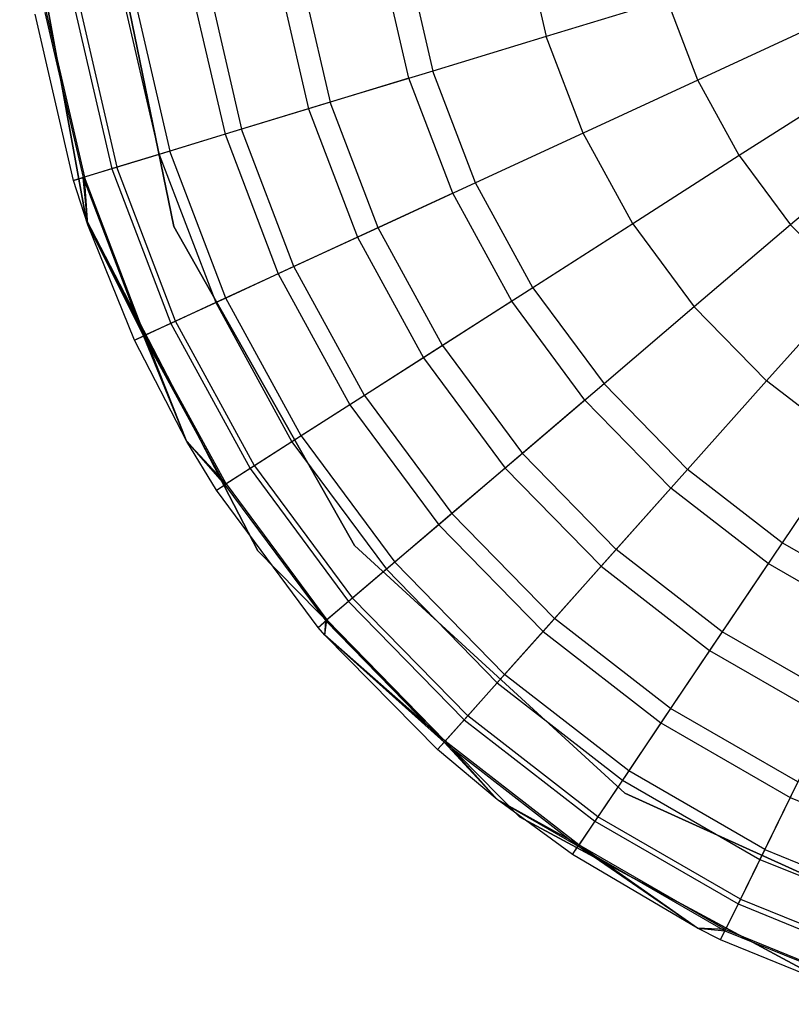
# Model space of a CAD drawing. Extents: x -38.3 to -0.1, y -39.1 to 0.
# Tile 1 of 256: x -34.03 to -33.727, y -33.213 to -32.826. Entities that reach past the tile are written whole.
import ezdxf

# ---------------------------------------------------------------- set-up
doc = ezdxf.new("R2010")
doc.units = 0
doc.header["$MEASUREMENT"] = 0
doc.layers.get('0').update_dxf_attribs({"color": 13, "linetype": 'CONTINUOUS'})

# ---------------------------------------------------------------- blocks, each defined once
blk = doc.blocks.new('ORTO_XII_A_STL')
at = {"color": 0}
for p, q in [((4.58576, 6.56739, 10.04193), (4.55964, 6.71174, 10.04193)), ((4.55964, 6.71174, 3.34901), (4.58576, 6.56739, 3.34901)), ((4.58576, 6.56739, 10.04193), (4.55964, 6.71174, 10.04193)), ((4.55964, 6.71174, 3.34901), (4.58576, 6.56739, 3.34901)), ((4.62021, 6.56457, 10.04193), (4.59137, 6.70578, 10.04193)), ((4.59137, 6.70578, 3.34901), (4.62021, 6.56457, 3.34901)), ((4.62021, 6.56457, 10.04193), (4.59137, 6.70578, 10.04193)), ((4.62021, 6.56457, 9.96319), (4.59137, 6.70578, 9.96319)), ((4.62021, 6.56457, 9.96319), (4.59137, 6.70578, 9.96319)), ((4.59137, 6.70578, 3.34901), (4.62021, 6.56457, 3.34901)), ((4.59137, 6.70578, 3.54587), (4.62021, 6.56457, 3.54587)), ((4.59137, 6.70578, 3.54587), (4.62021, 6.56457, 3.54587)), ((4.75748, 6.67894, 12.34302), (4.76666, 6.63934, 12.34302)), ((4.75748, 6.67894, 12.34302), (4.76666, 6.63934, 12.34302)), ((4.71262, 6.62286, 10.03799), (4.70171, 6.66998, 10.03799)), ((4.71262, 6.62286, 10.03799), (4.70171, 6.66998, 10.03799)), ((4.71143, 6.67154, 12.32127), (4.72204, 6.62573, 12.32127)), ((4.71143, 6.67154, 12.32127), (4.72204, 6.62573, 12.32127)), ((4.6698, 6.66485, 12.29175), (4.68171, 6.61344, 12.29175)), ((4.6698, 6.66485, 12.29175), (4.68171, 6.61344, 12.29175)), ((4.661, 6.66343, 10.1058), (4.67319, 6.61084, 10.1058)), ((4.661, 6.66343, 10.1058), (4.67319, 6.61084, 10.1058)), ((4.62713, 6.65799, 10.17736), (4.64037, 6.60084, 10.17736)), ((4.62713, 6.65799, 10.17736), (4.64037, 6.60084, 10.17736)), ((4.63387, 6.65907, 12.25535), (4.6469, 6.60282, 12.25535)), ((4.63387, 6.65907, 12.25535), (4.6469, 6.60282, 12.25535)), ((4.60044, 6.6537, 10.25197), (4.61451, 6.59295, 10.25197)), ((4.60044, 6.6537, 10.25197), (4.61451, 6.59295, 10.25197)), ((4.60472, 6.65439, 12.21319), (4.61866, 6.59421, 12.21319)), ((4.60472, 6.65439, 12.21319), (4.61866, 6.59421, 12.21319)), ((4.81421, 6.65384, 12.35634), (4.76666, 6.63934, 12.34302)), ((4.81421, 6.65384, 12.35634), (4.76666, 6.63934, 12.34302)), ((4.82628, 6.62219, 12.35634), (4.81421, 6.65384, 12.35634)), ((4.82628, 6.62219, 12.35634), (4.81421, 6.65384, 12.35634)), ((4.58118, 6.65061, 10.32889), (4.59586, 6.58726, 10.32889)), ((4.58118, 6.65061, 10.32889), (4.59586, 6.58726, 10.32889)), ((4.58324, 6.65094, 12.16654), (4.59785, 6.58787, 12.16654)), ((4.58324, 6.65094, 12.16654), (4.59785, 6.58787, 12.16654)), ((4.58082, 6.58268, 10.48663), (4.56566, 6.64811, 10.48663)), ((4.58082, 6.58268, 12.06555), (4.56566, 6.64811, 12.06555)), ((4.58082, 6.58268, 10.48663), (4.56566, 6.64811, 10.48663)), ((4.58082, 6.58268, 12.06555), (4.56566, 6.64811, 12.06555)), ((4.56955, 6.64874, 10.40737), (4.58459, 6.58383, 10.40737)), ((4.56955, 6.64874, 10.40737), (4.58459, 6.58383, 10.40737)), ((4.57009, 6.64882, 12.11682), (4.58511, 6.58398, 12.11682)), ((4.57009, 6.64882, 12.11682), (4.58511, 6.58398, 12.11682)), ((4.87283, 6.64369, 12.36083), (4.82628, 6.62219, 12.35634)), ((4.87283, 6.64369, 12.36083), (4.82628, 6.62219, 12.35634)), ((4.76666, 6.63934, 12.34302), (4.72204, 6.62573, 12.32127)), ((4.76666, 6.63934, 12.34302), (4.72204, 6.62573, 12.32127)), ((4.78114, 6.60136, 12.34302), (4.76666, 6.63934, 12.34302)), ((4.78114, 6.60136, 12.34302), (4.76666, 6.63934, 12.34302)), ((4.71262, 6.62286, 10.03799), (4.67319, 6.61084, 10.1058)), ((4.71262, 6.62286, 10.03799), (4.67319, 6.61084, 10.1058)), ((4.72204, 6.62573, 12.32127), (4.68171, 6.61344, 12.29175)), ((4.72204, 6.62573, 12.32127), (4.68171, 6.61344, 12.29175)), ((4.72985, 6.57768, 10.03799), (4.71262, 6.62286, 10.03799)), ((4.72985, 6.57768, 10.03799), (4.71262, 6.62286, 10.03799)), ((4.73879, 6.5818, 12.32127), (4.72204, 6.62573, 12.32127)), ((4.73879, 6.5818, 12.32127), (4.72204, 6.62573, 12.32127)), ((4.82628, 6.62219, 12.35634), (4.78114, 6.60136, 12.34302)), ((4.82628, 6.62219, 12.35634), (4.78114, 6.60136, 12.34302)), ((4.84254, 6.59249, 12.35634), (4.82628, 6.62219, 12.35634)), ((4.84254, 6.59249, 12.35634), (4.82628, 6.62219, 12.35634)), ((4.88573, 6.62012, 12.36083), (4.84254, 6.59249, 12.35634)), ((4.88573, 6.62012, 12.36083), (4.84254, 6.59249, 12.35634)), ((4.67319, 6.61084, 10.1058), (4.64037, 6.60084, 10.17736)), ((4.67319, 6.61084, 10.1058), (4.64037, 6.60084, 10.17736)), ((4.68171, 6.61344, 12.29175), (4.6469, 6.60282, 12.25535)), ((4.68171, 6.61344, 12.29175), (4.6469, 6.60282, 12.25535)), ((4.67319, 6.61084, 10.1058), (4.69242, 6.56039, 10.1058)), ((4.67319, 6.61084, 10.1058), (4.69242, 6.56039, 10.1058)), ((4.70051, 6.56413, 12.29175), (4.68171, 6.61344, 12.29175)), ((4.70051, 6.56413, 12.29175), (4.68171, 6.61344, 12.29175)), ((4.64037, 6.60084, 10.17736), (4.61451, 6.59295, 10.25197)), ((4.64037, 6.60084, 10.17736), (4.61451, 6.59295, 10.25197)), ((4.6469, 6.60282, 12.25535), (4.61866, 6.59421, 12.21319)), ((4.6469, 6.60282, 12.25535), (4.61866, 6.59421, 12.21319)), ((4.64037, 6.60084, 10.17736), (4.66128, 6.54601, 10.17736)), ((4.64037, 6.60084, 10.17736), (4.66128, 6.54601, 10.17736)), ((4.66747, 6.54887, 12.25535), (4.6469, 6.60282, 12.25535)), ((4.66747, 6.54887, 12.25535), (4.6469, 6.60282, 12.25535)), ((4.78114, 6.60136, 12.34302), (4.73879, 6.5818, 12.32127)), ((4.78114, 6.60136, 12.34302), (4.73879, 6.5818, 12.32127)), ((4.80066, 6.5657, 12.34302), (4.78114, 6.60136, 12.34302)), ((4.80066, 6.5657, 12.34302), (4.78114, 6.60136, 12.34302)), ((4.90172, 6.59853, 12.36083), (4.86269, 6.56527, 12.35634)), ((4.90172, 6.59853, 12.36083), (4.86269, 6.56527, 12.35634)), ((4.61451, 6.59295, 10.25197), (4.59586, 6.58726, 10.32889)), ((4.61451, 6.59295, 10.25197), (4.59586, 6.58726, 10.32889)), ((4.61866, 6.59421, 12.21319), (4.59785, 6.58787, 12.16654)), ((4.61866, 6.59421, 12.21319), (4.59785, 6.58787, 12.16654)), ((4.61451, 6.59295, 10.25197), (4.63673, 6.53468, 10.25197)), ((4.61451, 6.59295, 10.25197), (4.63673, 6.53468, 10.25197)), ((4.64066, 6.5365, 12.21319), (4.61866, 6.59421, 12.21319)), ((4.64066, 6.5365, 12.21319), (4.61866, 6.59421, 12.21319)), ((4.84254, 6.59249, 12.35634), (4.80066, 6.5657, 12.34302)), ((4.84254, 6.59249, 12.35634), (4.80066, 6.5657, 12.34302)), ((4.84254, 6.59249, 12.35634), (4.86269, 6.56527, 12.35634)), ((4.84254, 6.59249, 12.35634), (4.86269, 6.56527, 12.35634)), ((4.59785, 6.58787, 12.16654), (4.58511, 6.58398, 12.11682)), ((4.59785, 6.58787, 12.16654), (4.58511, 6.58398, 12.11682)), ((4.62091, 6.52738, 12.16654), (4.59785, 6.58787, 12.16654)), ((4.62091, 6.52738, 12.16654), (4.59785, 6.58787, 12.16654)), ((4.58511, 6.58398, 12.11682), (4.58082, 6.58268, 12.06555)), ((4.58511, 6.58398, 12.11682), (4.58082, 6.58268, 12.06555)), ((4.58082, 6.58268, 10.48663), (4.58459, 6.58383, 10.40737)), ((4.58082, 6.58268, 10.48663), (4.58459, 6.58383, 10.40737)), ((4.59586, 6.58726, 10.32889), (4.58459, 6.58383, 10.40737)), ((4.59586, 6.58726, 10.32889), (4.58459, 6.58383, 10.40737)), ((4.58649, 6.56524, 10.48663), (4.58459, 6.58383, 10.40737)), ((4.58459, 6.58383, 10.40737), (4.60832, 6.52157, 10.40737)), ((4.58649, 6.56524, 10.48663), (4.58459, 6.58383, 10.40737)), ((4.58459, 6.58383, 10.40737), (4.60832, 6.52157, 10.40737)), ((4.58649, 6.56524, 12.06555), (4.58511, 6.58398, 12.11682)), ((4.58649, 6.56524, 12.06555), (4.58511, 6.58398, 12.11682)), ((4.60882, 6.5218, 12.11682), (4.58511, 6.58398, 12.11682)), ((4.60882, 6.5218, 12.11682), (4.58511, 6.58398, 12.11682)), ((4.59586, 6.58726, 10.32889), (4.61902, 6.5265, 10.32889)), ((4.59586, 6.58726, 10.32889), (4.61902, 6.5265, 10.32889)), ((4.58649, 6.56524, 10.48663), (4.58082, 6.58268, 10.48663)), ((4.58649, 6.56524, 12.06555), (4.58082, 6.58268, 12.06555)), ((4.58082, 6.58268, 12.06555), (4.58082, 6.58268, 10.48663)), ((4.58649, 6.56524, 10.48663), (4.58082, 6.58268, 10.48663)), ((4.58082, 6.58268, 12.06555), (4.58082, 6.58268, 10.48663)), ((4.58649, 6.56524, 12.06555), (4.58082, 6.58268, 12.06555)), ((4.73879, 6.5818, 12.32127), (4.70051, 6.56413, 12.29175)), ((4.73879, 6.5818, 12.32127), (4.70051, 6.56413, 12.29175)), ((4.76136, 6.54056, 12.32127), (4.73879, 6.5818, 12.32127)), ((4.76136, 6.54056, 12.32127), (4.73879, 6.5818, 12.32127)), ((4.72985, 6.57768, 10.03799), (4.69242, 6.56039, 10.1058)), ((4.72985, 6.57768, 10.03799), (4.69242, 6.56039, 10.1058)), ((4.75307, 6.53525, 10.03799), (4.72985, 6.57768, 10.03799)), ((4.75307, 6.53525, 10.03799), (4.72985, 6.57768, 10.03799)), ((4.65326, 6.43715, 10.04193), (4.58576, 6.56739, 10.04193)), ((4.58576, 6.56739, 10.04193), (4.58576, 6.56739, 3.34901)), ((4.58576, 6.56739, 3.34901), (4.65326, 6.43715, 3.34901)), ((4.58576, 6.56739, 10.04193), (4.58576, 6.56739, 3.34901)), ((4.65326, 6.43715, 10.04193), (4.58576, 6.56739, 10.04193)), ((4.58576, 6.56739, 3.34901), (4.65326, 6.43715, 3.34901)), ((4.60475, 6.51992, 10.48663), (4.58649, 6.56524, 10.48663)), ((4.58649, 6.56524, 10.48663), (4.60832, 6.52157, 10.40737)), ((4.58649, 6.56524, 10.48663), (4.60832, 6.52157, 10.40737)), ((4.60475, 6.51992, 12.06555), (4.58649, 6.56524, 12.06555)), ((4.58649, 6.56524, 12.06555), (4.58649, 6.56524, 10.48663)), ((4.60475, 6.51992, 10.48663), (4.58649, 6.56524, 10.48663)), ((4.58649, 6.56524, 12.06555), (4.58649, 6.56524, 10.48663)), ((4.60475, 6.51992, 12.06555), (4.58649, 6.56524, 12.06555)), ((4.60882, 6.5218, 12.11682), (4.58649, 6.56524, 12.06555)), ((4.60882, 6.5218, 12.11682), (4.58649, 6.56524, 12.06555)), ((4.69127, 6.43919, 10.04193), (4.62021, 6.56457, 10.04193)), ((4.62021, 6.56457, 3.34901), (4.69127, 6.43919, 3.34901)), ((4.62021, 6.56457, 10.04193), (4.62021, 6.56457, 9.96319)), ((4.62021, 6.56457, 10.04193), (4.62021, 6.56457, 9.96319)), ((4.69127, 6.43919, 10.04193), (4.62021, 6.56457, 10.04193)), ((4.69127, 6.43919, 9.96319), (4.62021, 6.56457, 9.96319)), ((4.69127, 6.43919, 9.96319), (4.62021, 6.56457, 9.96319)), ((4.62021, 6.56457, 3.34901), (4.69127, 6.43919, 3.34901)), ((4.62021, 6.56457, 3.34901), (4.62021, 6.56457, 3.54587)), ((4.62021, 6.56457, 3.54587), (4.69127, 6.43919, 3.54587)), ((4.62021, 6.56457, 3.34901), (4.62021, 6.56457, 3.54587)), ((4.62021, 6.56457, 3.54587), (4.69127, 6.43919, 3.54587)), ((4.80066, 6.5657, 12.34302), (4.76136, 6.54056, 12.32127)), ((4.80066, 6.5657, 12.34302), (4.76136, 6.54056, 12.32127)), ((4.80066, 6.5657, 12.34302), (4.82485, 6.53303, 12.34302)), ((4.80066, 6.5657, 12.34302), (4.82485, 6.53303, 12.34302)), ((4.86269, 6.56527, 12.35634), (4.82485, 6.53303, 12.34302)), ((4.86269, 6.56527, 12.35634), (4.82485, 6.53303, 12.34302)), ((4.88636, 6.54106, 12.35634), (4.86269, 6.56527, 12.35634)), ((4.88636, 6.54106, 12.35634), (4.86269, 6.56527, 12.35634)), ((4.69242, 6.56039, 10.1058), (4.66128, 6.54601, 10.17736)), ((4.69242, 6.56039, 10.1058), (4.66128, 6.54601, 10.17736)), ((4.70051, 6.56413, 12.29175), (4.66747, 6.54887, 12.25535)), ((4.70051, 6.56413, 12.29175), (4.66747, 6.54887, 12.25535)), ((4.69242, 6.56039, 10.1058), (4.71834, 6.51304, 10.1058)), ((4.69242, 6.56039, 10.1058), (4.71834, 6.51304, 10.1058)), ((4.72585, 6.51784, 12.29175), (4.70051, 6.56413, 12.29175)), ((4.72585, 6.51784, 12.29175), (4.70051, 6.56413, 12.29175)), ((4.66747, 6.54887, 12.25535), (4.64066, 6.5365, 12.21319)), ((4.66747, 6.54887, 12.25535), (4.64066, 6.5365, 12.21319)), ((4.69519, 6.49823, 12.25535), (4.66747, 6.54887, 12.25535)), ((4.69519, 6.49823, 12.25535), (4.66747, 6.54887, 12.25535)), ((4.66128, 6.54601, 10.17736), (4.63673, 6.53468, 10.25197)), ((4.66128, 6.54601, 10.17736), (4.63673, 6.53468, 10.25197)), ((4.66128, 6.54601, 10.17736), (4.68945, 6.49455, 10.17736)), ((4.66128, 6.54601, 10.17736), (4.68945, 6.49455, 10.17736)), ((4.88636, 6.54106, 12.35634), (4.85327, 6.50396, 12.34302)), ((4.88636, 6.54106, 12.35634), (4.85327, 6.50396, 12.34302)), ((4.76136, 6.54056, 12.32127), (4.72585, 6.51784, 12.29175)), ((4.76136, 6.54056, 12.32127), (4.72585, 6.51784, 12.29175)), ((4.76136, 6.54056, 12.32127), (4.78935, 6.50277, 12.32127)), ((4.76136, 6.54056, 12.32127), (4.78935, 6.50277, 12.32127)), ((4.63673, 6.53468, 10.25197), (4.61902, 6.5265, 10.32889)), ((4.63673, 6.53468, 10.25197), (4.61902, 6.5265, 10.32889)), ((4.64066, 6.5365, 12.21319), (4.62091, 6.52738, 12.16654)), ((4.64066, 6.5365, 12.21319), (4.62091, 6.52738, 12.16654)), ((4.63673, 6.53468, 10.25197), (4.66667, 6.47998, 10.25197)), ((4.63673, 6.53468, 10.25197), (4.66667, 6.47998, 10.25197)), ((4.67032, 6.48232, 12.21319), (4.64066, 6.5365, 12.21319)), ((4.67032, 6.48232, 12.21319), (4.64066, 6.5365, 12.21319)), ((4.75307, 6.53525, 10.03799), (4.71834, 6.51304, 10.1058)), ((4.75307, 6.53525, 10.03799), (4.71834, 6.51304, 10.1058)), ((4.78185, 6.49639, 10.03799), (4.75307, 6.53525, 10.03799)), ((4.78185, 6.49639, 10.03799), (4.75307, 6.53525, 10.03799)), ((4.82485, 6.53303, 12.34302), (4.78935, 6.50277, 12.32127)), ((4.82485, 6.53303, 12.34302), (4.78935, 6.50277, 12.32127)), ((4.85327, 6.50396, 12.34302), (4.82485, 6.53303, 12.34302)), ((4.85327, 6.50396, 12.34302), (4.82485, 6.53303, 12.34302)), ((4.61902, 6.5265, 10.32889), (4.60832, 6.52157, 10.40737)), ((4.61902, 6.5265, 10.32889), (4.60832, 6.52157, 10.40737)), ((4.62091, 6.52738, 12.16654), (4.60882, 6.5218, 12.11682)), ((4.62091, 6.52738, 12.16654), (4.60882, 6.5218, 12.11682)), ((4.61902, 6.5265, 10.32889), (4.65024, 6.46947, 10.32889)), ((4.61902, 6.5265, 10.32889), (4.65024, 6.46947, 10.32889)), ((4.652, 6.47059, 12.16654), (4.62091, 6.52738, 12.16654)), ((4.652, 6.47059, 12.16654), (4.62091, 6.52738, 12.16654)), ((4.60475, 6.51992, 12.06555), (4.60882, 6.5218, 12.11682)), ((4.60475, 6.51992, 12.06555), (4.60882, 6.5218, 12.11682)), ((4.62536, 6.48014, 12.06555), (4.60882, 6.5218, 12.11682)), ((4.62536, 6.48014, 12.06555), (4.60882, 6.5218, 12.11682)), ((4.64078, 6.46341, 12.11682), (4.60882, 6.5218, 12.11682)), ((4.64078, 6.46341, 12.11682), (4.60882, 6.5218, 12.11682)), ((4.60475, 6.51992, 10.48663), (4.60832, 6.52157, 10.40737)), ((4.60475, 6.51992, 10.48663), (4.60832, 6.52157, 10.40737)), ((4.62536, 6.48014, 10.48663), (4.60475, 6.51992, 10.48663)), ((4.62536, 6.48014, 12.06555), (4.60475, 6.51992, 12.06555)), ((4.60475, 6.51992, 12.06555), (4.60475, 6.51992, 10.48663)), ((4.62536, 6.48014, 10.48663), (4.60475, 6.51992, 10.48663)), ((4.60475, 6.51992, 12.06555), (4.60475, 6.51992, 10.48663)), ((4.62536, 6.48014, 12.06555), (4.60475, 6.51992, 12.06555)), ((4.62536, 6.48014, 10.48663), (4.60832, 6.52157, 10.40737)), ((4.60832, 6.52157, 10.40737), (4.64032, 6.46312, 10.40737)), ((4.62536, 6.48014, 10.48663), (4.60832, 6.52157, 10.40737)), ((4.60832, 6.52157, 10.40737), (4.64032, 6.46312, 10.40737)), ((4.72585, 6.51784, 12.29175), (4.69519, 6.49823, 12.25535)), ((4.72585, 6.51784, 12.29175), (4.69519, 6.49823, 12.25535)), ((4.72585, 6.51784, 12.29175), (4.75725, 6.47543, 12.29175)), ((4.72585, 6.51784, 12.29175), (4.75725, 6.47543, 12.29175)), ((4.71834, 6.51304, 10.1058), (4.68945, 6.49455, 10.17736)), ((4.71834, 6.51304, 10.1058), (4.68945, 6.49455, 10.17736)), ((4.71834, 6.51304, 10.1058), (4.75047, 6.46965, 10.1058)), ((4.71834, 6.51304, 10.1058), (4.75047, 6.46965, 10.1058)), ((4.78935, 6.50277, 12.32127), (4.75725, 6.47543, 12.29175)), ((4.78935, 6.50277, 12.32127), (4.75725, 6.47543, 12.29175)), ((4.82221, 6.46915, 12.32127), (4.78935, 6.50277, 12.32127)), ((4.82221, 6.46915, 12.32127), (4.78935, 6.50277, 12.32127)), ((4.85327, 6.50396, 12.34302), (4.82221, 6.46915, 12.32127)), ((4.85327, 6.50396, 12.34302), (4.82221, 6.46915, 12.32127)), ((4.88538, 6.47903, 12.34302), (4.85327, 6.50396, 12.34302)), ((4.88538, 6.47903, 12.34302), (4.85327, 6.50396, 12.34302)), ((4.68945, 6.49455, 10.17736), (4.66667, 6.47998, 10.25197)), ((4.68945, 6.49455, 10.17736), (4.66667, 6.47998, 10.25197)), ((4.69519, 6.49823, 12.25535), (4.67032, 6.48232, 12.21319)), ((4.69519, 6.49823, 12.25535), (4.67032, 6.48232, 12.21319)), ((4.68945, 6.49455, 10.17736), (4.72436, 6.4474, 10.17736)), ((4.68945, 6.49455, 10.17736), (4.72436, 6.4474, 10.17736)), ((4.69519, 6.49823, 12.25535), (4.72955, 6.45182, 12.25535)), ((4.69519, 6.49823, 12.25535), (4.72955, 6.45182, 12.25535)), ((4.78185, 6.49639, 10.03799), (4.75047, 6.46965, 10.1058)), ((4.78185, 6.49639, 10.03799), (4.75047, 6.46965, 10.1058)), ((4.81566, 6.46181, 10.03799), (4.78185, 6.49639, 10.03799)), ((4.81566, 6.46181, 10.03799), (4.78185, 6.49639, 10.03799)), ((4.637, 6.461, 10.48663), (4.62536, 6.48014, 10.48663)), ((4.62536, 6.48014, 10.48663), (4.64032, 6.46312, 10.40737)), ((4.62536, 6.48014, 10.48663), (4.64032, 6.46312, 10.40737)), ((4.637, 6.461, 12.06555), (4.62536, 6.48014, 12.06555)), ((4.62536, 6.48014, 12.06555), (4.62536, 6.48014, 10.48663)), ((4.637, 6.461, 10.48663), (4.62536, 6.48014, 10.48663)), ((4.62536, 6.48014, 12.06555), (4.62536, 6.48014, 10.48663)), ((4.637, 6.461, 12.06555), (4.62536, 6.48014, 12.06555)), ((4.64078, 6.46341, 12.11682), (4.62536, 6.48014, 12.06555)), ((4.64078, 6.46341, 12.11682), (4.62536, 6.48014, 12.06555)), ((4.66667, 6.47998, 10.25197), (4.65024, 6.46947, 10.32889)), ((4.66667, 6.47998, 10.25197), (4.65024, 6.46947, 10.32889)), ((4.67032, 6.48232, 12.21319), (4.652, 6.47059, 12.16654)), ((4.67032, 6.48232, 12.21319), (4.652, 6.47059, 12.16654)), ((4.66667, 6.47998, 10.25197), (4.70378, 6.42987, 10.25197)), ((4.66667, 6.47998, 10.25197), (4.70378, 6.42987, 10.25197)), ((4.67032, 6.48232, 12.21319), (4.70708, 6.43268, 12.21319)), ((4.67032, 6.48232, 12.21319), (4.70708, 6.43268, 12.21319)), ((4.75725, 6.47543, 12.29175), (4.72955, 6.45182, 12.25535)), ((4.75725, 6.47543, 12.29175), (4.72955, 6.45182, 12.25535)), ((4.79414, 6.43769, 12.29175), (4.75725, 6.47543, 12.29175)), ((4.79414, 6.43769, 12.29175), (4.75725, 6.47543, 12.29175)), ((4.88538, 6.47903, 12.34302), (4.85935, 6.44032, 12.32127)), ((4.88538, 6.47903, 12.34302), (4.85935, 6.44032, 12.32127)), ((4.65024, 6.46947, 10.32889), (4.64032, 6.46312, 10.40737)), ((4.65024, 6.46947, 10.32889), (4.64032, 6.46312, 10.40737)), ((4.652, 6.47059, 12.16654), (4.64078, 6.46341, 12.11682)), ((4.652, 6.47059, 12.16654), (4.64078, 6.46341, 12.11682)), ((4.65024, 6.46947, 10.32889), (4.68894, 6.41721, 10.32889)), ((4.65024, 6.46947, 10.32889), (4.68894, 6.41721, 10.32889)), ((4.652, 6.47059, 12.16654), (4.69053, 6.41857, 12.16654)), ((4.652, 6.47059, 12.16654), (4.69053, 6.41857, 12.16654)), ((4.75047, 6.46965, 10.1058), (4.72436, 6.4474, 10.17736)), ((4.75047, 6.46965, 10.1058), (4.72436, 6.4474, 10.17736)), ((4.75047, 6.46965, 10.1058), (4.78821, 6.43104, 10.1058)), ((4.75047, 6.46965, 10.1058), (4.78821, 6.43104, 10.1058)), ((4.82221, 6.46915, 12.32127), (4.79414, 6.43769, 12.29175)), ((4.82221, 6.46915, 12.32127), (4.79414, 6.43769, 12.29175)), ((4.85935, 6.44032, 12.32127), (4.82221, 6.46915, 12.32127)), ((4.85935, 6.44032, 12.32127), (4.82221, 6.46915, 12.32127)), ((4.637, 6.461, 12.06555), (4.64078, 6.46341, 12.11682)), ((4.637, 6.461, 12.06555), (4.64078, 6.46341, 12.11682)), ((4.637, 6.461, 10.48663), (4.64032, 6.46312, 10.40737)), ((4.637, 6.461, 10.48663), (4.64032, 6.46312, 10.40737)), ((4.67697, 6.40702, 10.48663), (4.637, 6.461, 10.48663)), ((4.67697, 6.40702, 12.06555), (4.637, 6.461, 12.06555)), ((4.637, 6.461, 12.06555), (4.637, 6.461, 10.48663)), ((4.67697, 6.40702, 10.48663), (4.637, 6.461, 10.48663)), ((4.637, 6.461, 12.06555), (4.637, 6.461, 10.48663)), ((4.67697, 6.40702, 12.06555), (4.637, 6.461, 12.06555)), ((4.64032, 6.46312, 10.40737), (4.67997, 6.40957, 10.40737)), ((4.64032, 6.46312, 10.40737), (4.67997, 6.40957, 10.40737)), ((4.64078, 6.46341, 12.11682), (4.68039, 6.40993, 12.11682)), ((4.64078, 6.46341, 12.11682), (4.68039, 6.40993, 12.11682)), ((4.81566, 6.46181, 10.03799), (4.78821, 6.43104, 10.1058)), ((4.81566, 6.46181, 10.03799), (4.78821, 6.43104, 10.1058)), ((4.85386, 6.43215, 10.03799), (4.81566, 6.46181, 10.03799)), ((4.85386, 6.43215, 10.03799), (4.81566, 6.46181, 10.03799)), ((4.72955, 6.45182, 12.25535), (4.70708, 6.43268, 12.21319)), ((4.72955, 6.45182, 12.25535), (4.70708, 6.43268, 12.21319)), ((4.76991, 6.41053, 12.25535), (4.72955, 6.45182, 12.25535)), ((4.76991, 6.41053, 12.25535), (4.72955, 6.45182, 12.25535)), ((4.72436, 6.4474, 10.17736), (4.70378, 6.42987, 10.25197)), ((4.72436, 6.4474, 10.17736), (4.70378, 6.42987, 10.25197)), ((4.72436, 6.4474, 10.17736), (4.76537, 6.40545, 10.17736)), ((4.72436, 6.4474, 10.17736), (4.76537, 6.40545, 10.17736)), ((4.75616, 6.33259, 10.04193), (4.65326, 6.43715, 10.04193)), ((4.65326, 6.43715, 10.04193), (4.65326, 6.43715, 3.34901)), ((4.65326, 6.43715, 3.34901), (4.75616, 6.33259, 3.34901)), ((4.65326, 6.43715, 10.04193), (4.65326, 6.43715, 3.34901)), ((4.75616, 6.33259, 10.04193), (4.65326, 6.43715, 10.04193)), ((4.65326, 6.43715, 3.34901), (4.75616, 6.33259, 3.34901)), ((4.79759, 6.34191, 10.04193), (4.69127, 6.43919, 10.04193)), ((4.69127, 6.43919, 3.34901), (4.79759, 6.34191, 3.34901)), ((4.69127, 6.43919, 10.04193), (4.69127, 6.43919, 9.96319)), ((4.69127, 6.43919, 10.04193), (4.69127, 6.43919, 9.96319)), ((4.79759, 6.34191, 10.04193), (4.69127, 6.43919, 10.04193)), ((4.79759, 6.34191, 9.96319), (4.69127, 6.43919, 9.96319)), ((4.79759, 6.34191, 9.96319), (4.69127, 6.43919, 9.96319)), ((4.69127, 6.43919, 3.34901), (4.79759, 6.34191, 3.34901)), ((4.69127, 6.43919, 3.34901), (4.69127, 6.43919, 3.54587)), ((4.69127, 6.43919, 3.54587), (4.79759, 6.34191, 3.54587)), ((4.69127, 6.43919, 3.34901), (4.69127, 6.43919, 3.54587)), ((4.69127, 6.43919, 3.54587), (4.79759, 6.34191, 3.54587)), ((4.79414, 6.43769, 12.29175), (4.76991, 6.41053, 12.25535)), ((4.79414, 6.43769, 12.29175), (4.76991, 6.41053, 12.25535)), ((4.83583, 6.40533, 12.29175), (4.79414, 6.43769, 12.29175)), ((4.83583, 6.40533, 12.29175), (4.79414, 6.43769, 12.29175)), ((4.85935, 6.44032, 12.32127), (4.83583, 6.40533, 12.29175)), ((4.85935, 6.44032, 12.32127), (4.83583, 6.40533, 12.29175)), ((4.90007, 6.41681, 12.32127), (4.85935, 6.44032, 12.32127)), ((4.90007, 6.41681, 12.32127), (4.85935, 6.44032, 12.32127)), ((4.70708, 6.43268, 12.21319), (4.69053, 6.41857, 12.16654)), ((4.70708, 6.43268, 12.21319), (4.69053, 6.41857, 12.16654)), ((4.75026, 6.38851, 12.21319), (4.70708, 6.43268, 12.21319)), ((4.75026, 6.38851, 12.21319), (4.70708, 6.43268, 12.21319)), ((4.70378, 6.42987, 10.25197), (4.68894, 6.41721, 10.32889)), ((4.70378, 6.42987, 10.25197), (4.68894, 6.41721, 10.32889)), ((4.70378, 6.42987, 10.25197), (4.74737, 6.38527, 10.25197)), ((4.70378, 6.42987, 10.25197), (4.74737, 6.38527, 10.25197)), ((4.78821, 6.43104, 10.1058), (4.76537, 6.40545, 10.17736)), ((4.78821, 6.43104, 10.1058), (4.76537, 6.40545, 10.17736)), ((4.78821, 6.43104, 10.1058), (4.83085, 6.39793, 10.1058)), ((4.78821, 6.43104, 10.1058), (4.83085, 6.39793, 10.1058)), ((4.85386, 6.43215, 10.03799), (4.83085, 6.39793, 10.1058)), ((4.85386, 6.43215, 10.03799), (4.83085, 6.39793, 10.1058)), ((4.89574, 6.40797, 10.03799), (4.85386, 6.43215, 10.03799)), ((4.89574, 6.40797, 10.03799), (4.85386, 6.43215, 10.03799)), ((4.68894, 6.41721, 10.32889), (4.67997, 6.40957, 10.40737)), ((4.68894, 6.41721, 10.32889), (4.67997, 6.40957, 10.40737)), ((4.69053, 6.41857, 12.16654), (4.68039, 6.40993, 12.11682)), ((4.69053, 6.41857, 12.16654), (4.68039, 6.40993, 12.11682)), ((4.68894, 6.41721, 10.32889), (4.73439, 6.37072, 10.32889)), ((4.68894, 6.41721, 10.32889), (4.73439, 6.37072, 10.32889)), ((4.73578, 6.37227, 12.16654), (4.69053, 6.41857, 12.16654)), ((4.73578, 6.37227, 12.16654), (4.69053, 6.41857, 12.16654)), ((4.68039, 6.40993, 12.11682), (4.67697, 6.40702, 12.06555)), ((4.68039, 6.40993, 12.11682), (4.67697, 6.40702, 12.06555)), ((4.67697, 6.40702, 10.48663), (4.67997, 6.40957, 10.40737)), ((4.67697, 6.40702, 10.48663), (4.67997, 6.40957, 10.40737)), ((4.67963, 6.40393, 12.06555), (4.68039, 6.40993, 12.11682)), ((4.67963, 6.40393, 12.06555), (4.68039, 6.40993, 12.11682)), ((4.67963, 6.40393, 10.48663), (4.67997, 6.40957, 10.40737)), ((4.67963, 6.40393, 10.48663), (4.67997, 6.40957, 10.40737)), ((4.67997, 6.40957, 10.40737), (4.72655, 6.36193, 10.40737)), ((4.67997, 6.40957, 10.40737), (4.72655, 6.36193, 10.40737)), ((4.72691, 6.36233, 12.11682), (4.68039, 6.40993, 12.11682)), ((4.72691, 6.36233, 12.11682), (4.68039, 6.40993, 12.11682)), ((4.76991, 6.41053, 12.25535), (4.75026, 6.38851, 12.21319)), ((4.76991, 6.41053, 12.25535), (4.75026, 6.38851, 12.21319)), ((4.81552, 6.37512, 12.25535), (4.76991, 6.41053, 12.25535)), ((4.81552, 6.37512, 12.25535), (4.76991, 6.41053, 12.25535)), ((4.67963, 6.40393, 10.48663), (4.67697, 6.40702, 10.48663)), ((4.67963, 6.40393, 12.06555), (4.67697, 6.40702, 12.06555)), ((4.67697, 6.40702, 12.06555), (4.67697, 6.40702, 10.48663)), ((4.67963, 6.40393, 10.48663), (4.67697, 6.40702, 10.48663)), ((4.67697, 6.40702, 12.06555), (4.67697, 6.40702, 10.48663)), ((4.67963, 6.40393, 12.06555), (4.67697, 6.40702, 12.06555)), ((4.72392, 6.35899, 10.48663), (4.67963, 6.40393, 10.48663)), ((4.67963, 6.40393, 10.48663), (4.72655, 6.36193, 10.40737)), ((4.67963, 6.40393, 10.48663), (4.72655, 6.36193, 10.40737)), ((4.72392, 6.35899, 12.06555), (4.67963, 6.40393, 12.06555)), ((4.67963, 6.40393, 12.06555), (4.67963, 6.40393, 10.48663)), ((4.72392, 6.35899, 10.48663), (4.67963, 6.40393, 10.48663)), ((4.67963, 6.40393, 12.06555), (4.67963, 6.40393, 10.48663)), ((4.72392, 6.35899, 12.06555), (4.67963, 6.40393, 12.06555)), ((4.72691, 6.36233, 12.11682), (4.67963, 6.40393, 12.06555)), ((4.72691, 6.36233, 12.11682), (4.67963, 6.40393, 12.06555)), ((4.76537, 6.40545, 10.17736), (4.74737, 6.38527, 10.25197)), ((4.76537, 6.40545, 10.17736), (4.74737, 6.38527, 10.25197)), ((4.76537, 6.40545, 10.17736), (4.81171, 6.36947, 10.17736)), ((4.76537, 6.40545, 10.17736), (4.81171, 6.36947, 10.17736)), ((4.83583, 6.40533, 12.29175), (4.81552, 6.37512, 12.25535)), ((4.83583, 6.40533, 12.29175), (4.81552, 6.37512, 12.25535)), ((4.88153, 6.37894, 12.29175), (4.83583, 6.40533, 12.29175)), ((4.88153, 6.37894, 12.29175), (4.83583, 6.40533, 12.29175)), ((4.83085, 6.39793, 10.1058), (4.81171, 6.36947, 10.17736)), ((4.83085, 6.39793, 10.1058), (4.81171, 6.36947, 10.17736)), ((4.83085, 6.39793, 10.1058), (4.87761, 6.37094, 10.1058)), ((4.83085, 6.39793, 10.1058), (4.87761, 6.37094, 10.1058)), ((4.75026, 6.38851, 12.21319), (4.73578, 6.37227, 12.16654)), ((4.75026, 6.38851, 12.21319), (4.73578, 6.37227, 12.16654)), ((4.79905, 6.35062, 12.21319), (4.75026, 6.38851, 12.21319)), ((4.79905, 6.35062, 12.21319), (4.75026, 6.38851, 12.21319)), ((4.74737, 6.38527, 10.25197), (4.73439, 6.37072, 10.32889)), ((4.74737, 6.38527, 10.25197), (4.73439, 6.37072, 10.32889)), ((4.74737, 6.38527, 10.25197), (4.79663, 6.34703, 10.25197)), ((4.74737, 6.38527, 10.25197), (4.79663, 6.34703, 10.25197)), ((4.81552, 6.37512, 12.25535), (4.79905, 6.35062, 12.21319)), ((4.81552, 6.37512, 12.25535), (4.79905, 6.35062, 12.21319)), ((4.86552, 6.34625, 12.25535), (4.81552, 6.37512, 12.25535)), ((4.86552, 6.34625, 12.25535), (4.81552, 6.37512, 12.25535)), ((4.73439, 6.37072, 10.32889), (4.72655, 6.36193, 10.40737)), ((4.73439, 6.37072, 10.32889), (4.72655, 6.36193, 10.40737)), ((4.73578, 6.37227, 12.16654), (4.72691, 6.36233, 12.11682)), ((4.73578, 6.37227, 12.16654), (4.72691, 6.36233, 12.11682)), ((4.73439, 6.37072, 10.32889), (4.78575, 6.33084, 10.32889)), ((4.73439, 6.37072, 10.32889), (4.78575, 6.33084, 10.32889)), ((4.78691, 6.33257, 12.16654), (4.73578, 6.37227, 12.16654)), ((4.78691, 6.33257, 12.16654), (4.73578, 6.37227, 12.16654)), ((4.87761, 6.37094, 10.1058), (4.86252, 6.34013, 10.17736)), ((4.87761, 6.37094, 10.1058), (4.86252, 6.34013, 10.17736)), ((4.81171, 6.36947, 10.17736), (4.79663, 6.34703, 10.25197)), ((4.81171, 6.36947, 10.17736), (4.79663, 6.34703, 10.25197)), ((4.81171, 6.36947, 10.17736), (4.86252, 6.34013, 10.17736)), ((4.81171, 6.36947, 10.17736), (4.86252, 6.34013, 10.17736)), ((4.72392, 6.35899, 12.06555), (4.72691, 6.36233, 12.11682)), ((4.72392, 6.35899, 12.06555), (4.72691, 6.36233, 12.11682)), ((4.72392, 6.35899, 10.48663), (4.72655, 6.36193, 10.40737)), ((4.72392, 6.35899, 10.48663), (4.72655, 6.36193, 10.40737)), ((4.74734, 6.33937, 10.48663), (4.72655, 6.36193, 10.40737)), ((4.72655, 6.36193, 10.40737), (4.77917, 6.32106, 10.40737)), ((4.74734, 6.33937, 10.48663), (4.72655, 6.36193, 10.40737)), ((4.72655, 6.36193, 10.40737), (4.77917, 6.32106, 10.40737)), ((4.74734, 6.33937, 12.06555), (4.72691, 6.36233, 12.11682)), ((4.74734, 6.33937, 12.06555), (4.72691, 6.36233, 12.11682)), ((4.77948, 6.32152, 12.11682), (4.72691, 6.36233, 12.11682)), ((4.77948, 6.32152, 12.11682), (4.72691, 6.36233, 12.11682)), ((4.74734, 6.33937, 10.48663), (4.72392, 6.35899, 10.48663)), ((4.74734, 6.33937, 12.06555), (4.72392, 6.35899, 12.06555)), ((4.72392, 6.35899, 12.06555), (4.72392, 6.35899, 10.48663)), ((4.74734, 6.33937, 10.48663), (4.72392, 6.35899, 10.48663)), ((4.72392, 6.35899, 12.06555), (4.72392, 6.35899, 10.48663)), ((4.74734, 6.33937, 12.06555), (4.72392, 6.35899, 12.06555)), ((4.79905, 6.35062, 12.21319), (4.78691, 6.33257, 12.16654)), ((4.79905, 6.35062, 12.21319), (4.78691, 6.33257, 12.16654)), ((4.85254, 6.31974, 12.21319), (4.79905, 6.35062, 12.21319)), ((4.85254, 6.31974, 12.21319), (4.79905, 6.35062, 12.21319)), ((4.79663, 6.34703, 10.25197), (4.78575, 6.33084, 10.32889)), ((4.79663, 6.34703, 10.25197), (4.78575, 6.33084, 10.32889)), ((4.79663, 6.34703, 10.25197), (4.85064, 6.31585, 10.25197)), ((4.79663, 6.34703, 10.25197), (4.85064, 6.31585, 10.25197)), ((4.86552, 6.34625, 12.25535), (4.85254, 6.31974, 12.21319)), ((4.86552, 6.34625, 12.25535), (4.85254, 6.31974, 12.21319)), ((4.92877, 6.28224, 10.04193), (4.79759, 6.34191, 10.04193)), ((4.79759, 6.34191, 3.34901), (4.92877, 6.28224, 3.34901)), ((4.79759, 6.34191, 10.04193), (4.79759, 6.34191, 9.96319)), ((4.79759, 6.34191, 10.04193), (4.79759, 6.34191, 9.96319)), ((4.92877, 6.28224, 10.04193), (4.79759, 6.34191, 10.04193)), ((4.92877, 6.28224, 9.96319), (4.79759, 6.34191, 9.96319)), ((4.92877, 6.28224, 9.96319), (4.79759, 6.34191, 9.96319)), ((4.79759, 6.34191, 3.34901), (4.92877, 6.28224, 3.34901)), ((4.79759, 6.34191, 3.34901), (4.79759, 6.34191, 3.54587)), ((4.79759, 6.34191, 3.54587), (4.92877, 6.28224, 3.54587)), ((4.79759, 6.34191, 3.34901), (4.79759, 6.34191, 3.54587)), ((4.79759, 6.34191, 3.54587), (4.92877, 6.28224, 3.54587)), ((4.86252, 6.34013, 10.17736), (4.85064, 6.31585, 10.25197)), ((4.86252, 6.34013, 10.17736), (4.85064, 6.31585, 10.25197)), ((4.86252, 6.34013, 10.17736), (4.91686, 6.31799, 10.17736)), ((4.86252, 6.34013, 10.17736), (4.91686, 6.31799, 10.17736)), ((4.77698, 6.31779, 10.48663), (4.74734, 6.33937, 10.48663)), ((4.74734, 6.33937, 10.48663), (4.77917, 6.32106, 10.40737)), ((4.74734, 6.33937, 10.48663), (4.77917, 6.32106, 10.40737)), ((4.77698, 6.31779, 12.06555), (4.74734, 6.33937, 12.06555)), ((4.74734, 6.33937, 12.06555), (4.74734, 6.33937, 10.48663)), ((4.77698, 6.31779, 10.48663), (4.74734, 6.33937, 10.48663)), ((4.74734, 6.33937, 12.06555), (4.74734, 6.33937, 10.48663)), ((4.77698, 6.31779, 12.06555), (4.74734, 6.33937, 12.06555)), ((4.77948, 6.32152, 12.11682), (4.74734, 6.33937, 12.06555)), ((4.77948, 6.32152, 12.11682), (4.74734, 6.33937, 12.06555)), ((4.8853, 6.26301, 10.04193), (4.75616, 6.33259, 10.04193)), ((4.75616, 6.33259, 10.04193), (4.75616, 6.33259, 3.34901)), ((4.75616, 6.33259, 3.34901), (4.8853, 6.26301, 3.34901)), ((4.75616, 6.33259, 10.04193), (4.75616, 6.33259, 3.34901)), ((4.8853, 6.26301, 10.04193), (4.75616, 6.33259, 10.04193)), ((4.75616, 6.33259, 3.34901), (4.8853, 6.26301, 3.34901)), ((4.78691, 6.33257, 12.16654), (4.77948, 6.32152, 12.11682)), ((4.78691, 6.33257, 12.16654), (4.77948, 6.32152, 12.11682)), ((4.84298, 6.3002, 12.16654), (4.78691, 6.33257, 12.16654)), ((4.84298, 6.3002, 12.16654), (4.78691, 6.33257, 12.16654)), ((4.78575, 6.33084, 10.32889), (4.77917, 6.32106, 10.40737)), ((4.78575, 6.33084, 10.32889), (4.77917, 6.32106, 10.40737)), ((4.78575, 6.33084, 10.32889), (4.84206, 6.29833, 10.32889)), ((4.78575, 6.33084, 10.32889), (4.84206, 6.29833, 10.32889)), ((4.77698, 6.31779, 12.06555), (4.77948, 6.32152, 12.11682)), ((4.77698, 6.31779, 12.06555), (4.77948, 6.32152, 12.11682)), ((4.77698, 6.31779, 10.48663), (4.77917, 6.32106, 10.40737)), ((4.77698, 6.31779, 10.48663), (4.77917, 6.32106, 10.40737)), ((4.82605, 6.28878, 10.48663), (4.77917, 6.32106, 10.40737)), ((4.77917, 6.32106, 10.40737), (4.83688, 6.28775, 10.40737)), ((4.82605, 6.28878, 10.48663), (4.77917, 6.32106, 10.40737)), ((4.77917, 6.32106, 10.40737), (4.83688, 6.28775, 10.40737)), ((4.82605, 6.28878, 12.06555), (4.77948, 6.32152, 12.11682)), ((4.82605, 6.28878, 12.06555), (4.77948, 6.32152, 12.11682)), ((4.83712, 6.28824, 12.11682), (4.77948, 6.32152, 12.11682)), ((4.83712, 6.28824, 12.11682), (4.77948, 6.32152, 12.11682)), ((4.82605, 6.28878, 10.48663), (4.77698, 6.31779, 10.48663)), ((4.82605, 6.28878, 12.06555), (4.77698, 6.31779, 12.06555)), ((4.77698, 6.31779, 12.06555), (4.77698, 6.31779, 10.48663)), ((4.82605, 6.28878, 10.48663), (4.77698, 6.31779, 10.48663)), ((4.77698, 6.31779, 12.06555), (4.77698, 6.31779, 10.48663)), ((4.82605, 6.28878, 12.06555), (4.77698, 6.31779, 12.06555)), ((4.85254, 6.31974, 12.21319), (4.84298, 6.3002, 12.16654)), ((4.85254, 6.31974, 12.21319), (4.84298, 6.3002, 12.16654)), ((4.85254, 6.31974, 12.21319), (4.90974, 6.29643, 12.21319)), ((4.85254, 6.31974, 12.21319), (4.90974, 6.29643, 12.21319)), ((4.85064, 6.31585, 10.25197), (4.84206, 6.29833, 10.32889)), ((4.85064, 6.31585, 10.25197), (4.84206, 6.29833, 10.32889)), ((4.85064, 6.31585, 10.25197), (4.90838, 6.29231, 10.25197)), ((4.85064, 6.31585, 10.25197), (4.90838, 6.29231, 10.25197)), ((4.84206, 6.29833, 10.32889), (4.83688, 6.28775, 10.40737)), ((4.84206, 6.29833, 10.32889), (4.83688, 6.28775, 10.40737)), ((4.84298, 6.3002, 12.16654), (4.83712, 6.28824, 12.11682)), ((4.84298, 6.3002, 12.16654), (4.83712, 6.28824, 12.11682)), ((4.84206, 6.29833, 10.32889), (4.90227, 6.27379, 10.32889)), ((4.84206, 6.29833, 10.32889), (4.90227, 6.27379, 10.32889)), ((4.84298, 6.3002, 12.16654), (4.90293, 6.27577, 12.16654)), ((4.84298, 6.3002, 12.16654), (4.90293, 6.27577, 12.16654)), ((4.83515, 6.28421, 10.48663), (4.82605, 6.28878, 10.48663)), ((4.82605, 6.28878, 10.48663), (4.83688, 6.28775, 10.40737)), ((4.82605, 6.28878, 10.48663), (4.83688, 6.28775, 10.40737)), ((4.83515, 6.28421, 12.06555), (4.82605, 6.28878, 12.06555)), ((4.82605, 6.28878, 12.06555), (4.82605, 6.28878, 10.48663)), ((4.83515, 6.28421, 10.48663), (4.82605, 6.28878, 10.48663)), ((4.82605, 6.28878, 12.06555), (4.82605, 6.28878, 10.48663)), ((4.83515, 6.28421, 12.06555), (4.82605, 6.28878, 12.06555)), ((4.83712, 6.28824, 12.11682), (4.82605, 6.28878, 12.06555)), ((4.83712, 6.28824, 12.11682), (4.82605, 6.28878, 12.06555)), ((4.83515, 6.28421, 12.06555), (4.83712, 6.28824, 12.11682)), ((4.83515, 6.28421, 12.06555), (4.83712, 6.28824, 12.11682)), ((4.83515, 6.28421, 10.48663), (4.83688, 6.28775, 10.40737)), ((4.83515, 6.28421, 10.48663), (4.83688, 6.28775, 10.40737)), ((4.83688, 6.28775, 10.40737), (4.89858, 6.2626, 10.40737)), ((4.83688, 6.28775, 10.40737), (4.89858, 6.2626, 10.40737)), ((4.83712, 6.28824, 12.11682), (4.89875, 6.26312, 12.11682)), ((4.83712, 6.28824, 12.11682), (4.89875, 6.26312, 12.11682)), ((4.89735, 6.25886, 10.48663), (4.83515, 6.28421, 10.48663)), ((4.89735, 6.25886, 12.06555), (4.83515, 6.28421, 12.06555)), ((4.83515, 6.28421, 12.06555), (4.83515, 6.28421, 10.48663)), ((4.89735, 6.25886, 10.48663), (4.83515, 6.28421, 10.48663)), ((4.83515, 6.28421, 12.06555), (4.83515, 6.28421, 10.48663)), ((4.89735, 6.25886, 12.06555), (4.83515, 6.28421, 12.06555))]:
    blk.add_line(p, q, dxfattribs=at)

msp = doc.modelspace()

# ---------------------------------------------------------------- block references
at = {"color": 0}
msp.add_blockref('ORTO_XII_A_STL', (-38.58948, -39.47195, -0.67185), dxfattribs=at)

doc.saveas('drawing.dxf')
